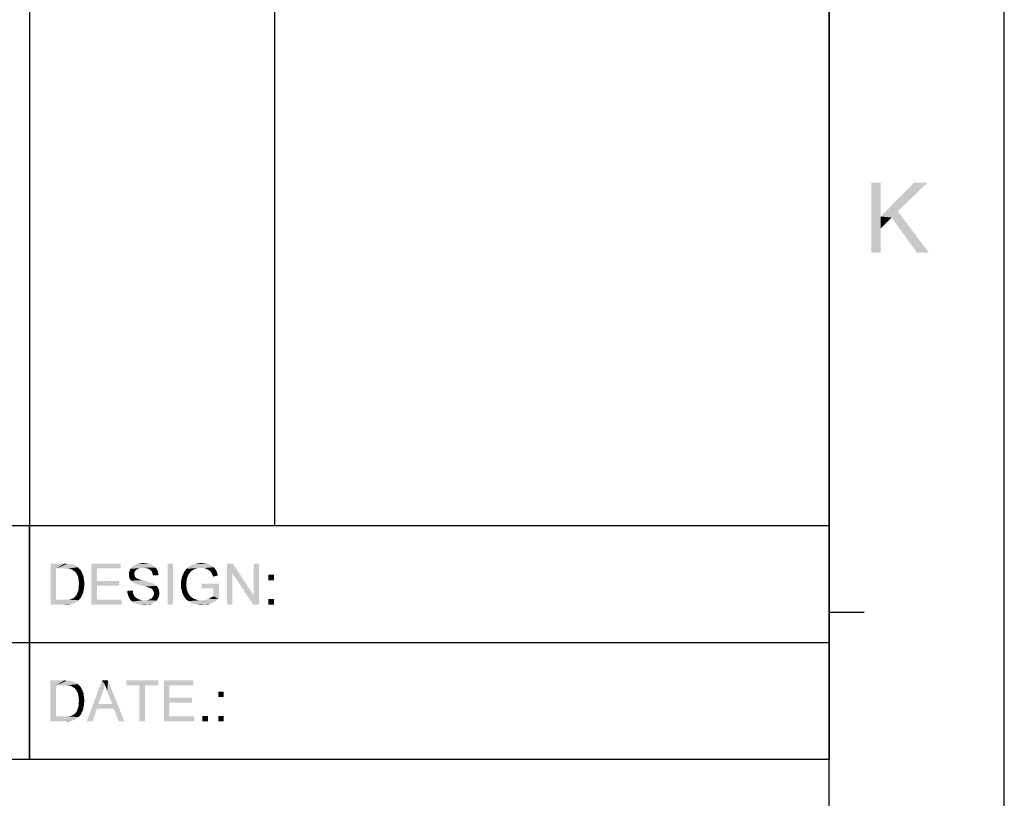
# Model space of a CAD drawing. Extents: x 0 to 1189, y 0 to 841.
# Tile 105 of 125: x 1105 to 1189, y 67 to 133. Entities that reach past the tile are written whole.
import ezdxf

# ---------------------------------------------------------------- set-up
doc = ezdxf.new("R2010")
doc.units = 0
doc.header["$LTSCALE"] = 65.395
doc.header["$MEASUREMENT"] = 0
doc.layers.get('0').update_dxf_attribs({"linetype": 'CONTINUOUS'})

msp = doc.modelspace()

# ---------------------------------------------------------------- linework, layer by layer
at = {"linetype": 'Continuous'}
for p, q in [((1189, 0), (1189, 841)), ((1105.5, 826), (1105.5, 90)), ((1126.5, 826), (1126.5, 90)), ((1174, 826), (1174, 90)), ((1174, 15), (1174, 826)), ((909, 90), (1174, 90)), ((1037, 90), (1174, 90)), ((1105.5, 90), (1105.5, 70)), ((1105.5, 90), (1174, 90)), ((1105.5, 70), (1105.5, 90)), ((1174, 90), (1174, 70)), ((1174, 82.58333), (1177, 82.58333)), ((1037, 80), (1174, 80)), ((909, 70), (1174, 70)), ((1037, 70), (1174, 70)), ((1037, 70), (1174, 70)), ((1174, 40), (1174, 70))]:
    msp.add_line(p, q, dxfattribs=at)
for points in [[(1178.40988, 119.35779), (1178.40988, 116.4689), (1177.60988, 113.35779)], [(1178.40988, 119.35779), (1177.60988, 113.35779), (1177.60988, 119.35779)], [(1182.40988, 119.35779), (1179.87654, 116.91335), (1178.40988, 116.4689)], [(1182.40988, 119.35779), (1178.40988, 116.4689), (1181.25432, 119.35779)], [(1178.40988, 116.4689), (1178.40988, 115.44668), (1177.60988, 113.35779)], [(1179.34321, 116.38002), (1178.40988, 116.4689), (1179.87654, 116.91335)], [(1178.40988, 116.4689), (1179.34321, 116.38002), (1178.40988, 115.44668)], [(1181.52099, 113.35779), (1179.34321, 116.38002), (1179.87654, 116.91335)], [(1181.52099, 113.35779), (1179.87654, 116.91335), (1182.54321, 113.35779)], [(1177.60988, 113.35779), (1178.40988, 115.44668), (1178.40988, 113.35779)], [(1107.30455, 86.75), (1108.49714, 86.75), (1107.77122, 86.33518)], [(1107.77122, 86.33518), (1107.30455, 83.25), (1107.30455, 86.75)], [(1107.77122, 86.33518), (1107.77122, 83.66482), (1107.30455, 83.25)], [(1108.49714, 86.75), (1108.70455, 86.72408), (1107.77122, 86.33518)], [(1108.8601, 86.72408), (1109.01566, 86.69815), (1107.77122, 86.33518)], [(1108.70455, 86.72408), (1108.8601, 86.72408), (1107.77122, 86.33518)], [(1109.11936, 86.69815), (1109.27492, 86.6463), (1107.77122, 86.33518)], [(1109.01566, 86.69815), (1109.11936, 86.69815), (1107.77122, 86.33518)], [(1109.27492, 86.6463), (1109.40455, 86.59444), (1107.77122, 86.33518)], [(1109.40455, 86.59444), (1109.53418, 86.51667), (1107.77122, 86.33518)], [(1109.53418, 86.51667), (1109.63788, 86.43889), (1107.77122, 86.33518)], [(1108.49714, 86.33518), (1107.77122, 86.33518), (1109.63788, 86.43889)], [(1108.70455, 86.30926), (1108.49714, 86.33518), (1109.63788, 86.43889)], [(1108.8601, 86.30926), (1108.70455, 86.30926), (1109.63788, 86.43889)], [(1108.8601, 86.30926), (1109.63788, 86.43889), (1109.76751, 86.30926)], [(1109.76751, 86.30926), (1108.98973, 86.28333), (1108.8601, 86.30926)], [(1109.09344, 86.25741), (1108.98973, 86.28333), (1109.76751, 86.30926)], [(1109.22307, 86.17963), (1109.09344, 86.25741), (1109.76751, 86.30926)], [(1109.22307, 86.17963), (1109.76751, 86.30926), (1109.89714, 86.17963)], [(1109.89714, 86.17963), (1109.3527, 86.10185), (1109.22307, 86.17963)], [(1109.3527, 86.10185), (1109.89714, 86.17963), (1109.97492, 86.02407)], [(1109.97492, 86.02407), (1109.4564, 85.99815), (1109.3527, 86.10185)], [(1110.80455, 86.75), (1113.31936, 86.75), (1111.27122, 86.33518)], [(1111.27122, 86.33518), (1110.80455, 83.25), (1110.80455, 86.75)], [(1111.27122, 86.33518), (1111.27122, 85.27222), (1110.80455, 83.25)], [(1111.27122, 86.33518), (1113.31936, 86.75), (1113.31936, 86.33518)], [(1114.51196, 86.05), (1114.01936, 85.94629), (1114.04529, 86.07593)], [(1114.01936, 85.94629), (1114.51196, 86.05), (1114.48603, 85.94629)], [(1114.58973, 86.1537), (1114.04529, 86.07593), (1114.09714, 86.20556)], [(1114.04529, 86.07593), (1114.58973, 86.1537), (1114.51196, 86.05)], [(1114.77122, 86.28333), (1114.09714, 86.20556), (1114.14899, 86.30926)], [(1114.77122, 86.28333), (1114.66751, 86.23148), (1114.09714, 86.20556)], [(1114.09714, 86.20556), (1114.66751, 86.23148), (1114.58973, 86.1537)], [(1115.26381, 86.38704), (1114.14899, 86.30926), (1114.2527, 86.43889)], [(1115.26381, 86.38704), (1115.0564, 86.36111), (1114.14899, 86.30926)], [(1115.0564, 86.36111), (1114.90085, 86.33518), (1114.14899, 86.30926)], [(1114.14899, 86.30926), (1114.90085, 86.33518), (1114.77122, 86.28333)], [(1116.17122, 86.51667), (1114.2527, 86.43889), (1114.33047, 86.51667)], [(1114.2527, 86.43889), (1116.17122, 86.51667), (1116.30085, 86.41296)], [(1114.2527, 86.43889), (1116.30085, 86.41296), (1115.26381, 86.38704)], [(1116.06751, 86.59445), (1114.33047, 86.51667), (1114.4601, 86.59445)], [(1114.33047, 86.51667), (1116.06751, 86.59445), (1116.17122, 86.51667)], [(1115.91196, 86.67222), (1114.4601, 86.59445), (1114.58973, 86.67222)], [(1114.4601, 86.59445), (1115.91196, 86.67222), (1116.06751, 86.59445)], [(1115.7564, 86.72407), (1114.58973, 86.67222), (1114.74529, 86.72407)], [(1114.58973, 86.67222), (1115.7564, 86.72407), (1115.91196, 86.67222)], [(1115.60085, 86.75), (1114.74529, 86.72407), (1114.90085, 86.75)], [(1114.74529, 86.72407), (1115.60085, 86.75), (1115.7564, 86.72407)], [(1115.41936, 86.77593), (1114.90085, 86.75), (1115.0564, 86.77593)], [(1114.90085, 86.75), (1115.41936, 86.77593), (1115.60085, 86.75)], [(1115.0564, 86.77593), (1115.23788, 86.80185), (1115.41936, 86.77593)], [(1115.44529, 86.36111), (1115.26381, 86.38704), (1116.30085, 86.41296)], [(1115.60085, 86.33518), (1115.44529, 86.36111), (1116.30085, 86.41296)], [(1115.60085, 86.33518), (1116.30085, 86.41296), (1116.37862, 86.30926)], [(1116.37862, 86.30926), (1115.73047, 86.28333), (1115.60085, 86.33518)], [(1115.83418, 86.20556), (1115.73047, 86.28333), (1116.37862, 86.30926)], [(1115.83418, 86.20556), (1116.37862, 86.30926), (1116.4564, 86.17963)], [(1116.4564, 86.17963), (1115.93788, 86.12778), (1115.83418, 86.20556)], [(1115.93788, 86.12778), (1116.4564, 86.17963), (1116.50825, 86.05)], [(1116.50825, 86.05), (1116.01566, 85.99815), (1115.93788, 86.12778)], [(1116.01566, 85.99815), (1116.50825, 86.05), (1116.53418, 85.89444)], [(1117.80455, 86.75), (1117.33788, 83.25), (1117.33788, 86.75)], [(1117.33788, 83.25), (1117.80455, 86.75), (1117.80455, 83.25)], [(1119.3601, 86.10185), (1118.68603, 85.92037), (1118.78973, 86.12778)], [(1119.3601, 86.10185), (1119.28233, 86.02407), (1118.68603, 85.92037)], [(1119.77492, 86.30926), (1119.67122, 86.28333), (1118.78973, 86.12778)], [(1119.77492, 86.30926), (1118.78973, 86.12778), (1118.94529, 86.30926)], [(1119.67122, 86.28333), (1119.54159, 86.23148), (1118.78973, 86.12778)], [(1119.54159, 86.23148), (1119.46381, 86.17963), (1118.78973, 86.12778)], [(1118.78973, 86.12778), (1119.46381, 86.17963), (1119.3601, 86.10185)], [(1120.21566, 86.38704), (1118.94529, 86.30926), (1119.10085, 86.46481)], [(1120.21566, 86.38704), (1119.90455, 86.36111), (1118.94529, 86.30926)], [(1118.94529, 86.30926), (1119.90455, 86.36111), (1119.77492, 86.30926)], [(1121.17492, 86.51667), (1119.10085, 86.46481), (1119.28233, 86.56852)], [(1119.10085, 86.46481), (1121.17492, 86.51667), (1121.30455, 86.43889)], [(1119.10085, 86.46481), (1121.30455, 86.43889), (1120.21566, 86.38704)], [(1120.91566, 86.67222), (1121.04529, 86.59444), (1119.28233, 86.56852)], [(1120.91566, 86.67222), (1119.28233, 86.56852), (1119.51566, 86.67222)], [(1119.28233, 86.56852), (1121.04529, 86.59444), (1121.17492, 86.51667)], [(1120.7601, 86.72407), (1119.51566, 86.67222), (1119.72307, 86.72407)], [(1119.51566, 86.67222), (1120.7601, 86.72407), (1120.91566, 86.67222)], [(1120.39714, 86.77593), (1120.57862, 86.75), (1119.72307, 86.72407)], [(1120.39714, 86.77593), (1119.72307, 86.72407), (1119.9564, 86.77593)], [(1119.72307, 86.72407), (1120.57862, 86.75), (1120.7601, 86.72407)], [(1119.90455, 86.36111), (1120.21566, 86.38704), (1120.0601, 86.36111)], [(1119.9564, 86.77593), (1120.21566, 86.80185), (1120.39714, 86.77593)], [(1120.34529, 86.36111), (1120.21566, 86.38704), (1121.30455, 86.43889)], [(1120.47492, 86.36111), (1120.34529, 86.36111), (1121.30455, 86.43889)], [(1120.57862, 86.33519), (1120.47492, 86.36111), (1121.30455, 86.43889)], [(1120.57862, 86.33519), (1121.30455, 86.43889), (1121.38233, 86.30926)], [(1121.38233, 86.30926), (1120.68233, 86.28333), (1120.57862, 86.33519)], [(1120.78603, 86.23148), (1120.68233, 86.28333), (1121.38233, 86.30926)], [(1120.78603, 86.23148), (1121.38233, 86.30926), (1121.4601, 86.20556)], [(1121.4601, 86.20556), (1120.88973, 86.17963), (1120.78603, 86.23148)], [(1120.96751, 86.12778), (1120.88973, 86.17963), (1121.4601, 86.20556)], [(1120.96751, 86.12778), (1121.4601, 86.20556), (1121.53788, 86.07593)], [(1121.53788, 86.07593), (1121.01936, 86.05), (1120.96751, 86.12778)], [(1121.07122, 85.97222), (1121.01936, 86.05), (1121.53788, 86.07593)], [(1121.07122, 85.97222), (1121.53788, 86.07593), (1121.58973, 85.92037)], [(1122.91196, 86.75), (1122.88603, 85.92037), (1122.41936, 83.25)], [(1122.91196, 86.75), (1122.41936, 83.25), (1122.41936, 86.75)], [(1122.88603, 85.92037), (1122.91196, 86.75), (1124.70085, 84.0537)], [(1124.64899, 83.25), (1124.70085, 84.0537), (1125.16751, 86.75)], [(1124.64899, 83.25), (1125.16751, 86.75), (1125.16751, 83.25)], [(1125.16751, 86.75), (1124.70085, 84.0537), (1124.70085, 86.75)], [(1109.53418, 85.86852), (1109.4564, 85.99815), (1109.97492, 86.02407)], [(1109.53418, 85.86852), (1109.97492, 86.02407), (1110.0527, 85.84259)], [(1110.0527, 85.84259), (1109.63788, 85.68704), (1109.53418, 85.86852)], [(1109.63788, 85.68704), (1110.0527, 85.84259), (1110.13047, 85.66111)], [(1110.13047, 85.66111), (1109.68973, 85.50556), (1109.63788, 85.68704)], [(1109.68973, 85.50556), (1110.13047, 85.66111), (1110.1564, 85.4537)], [(1110.1564, 85.4537), (1109.71566, 85.27222), (1109.68973, 85.50556)], [(1109.71566, 85.27222), (1110.1564, 85.4537), (1110.18233, 85.2463)], [(1110.18233, 85.2463), (1109.74159, 85.01296), (1109.71566, 85.27222)], [(1109.74159, 85.01296), (1110.18233, 85.2463), (1110.20825, 85.01296)], [(1111.27122, 85.27222), (1111.27122, 84.85741), (1110.80455, 83.25)], [(1111.27122, 84.85741), (1113.18973, 85.27222), (1113.18973, 84.85741)], [(1111.27122, 85.27222), (1113.18973, 85.27222), (1111.27122, 84.85741)], [(1114.48603, 85.94629), (1114.48603, 85.84259), (1114.01936, 85.81667)], [(1114.48603, 85.94629), (1114.01936, 85.81667), (1114.01936, 85.94629)], [(1114.01936, 85.81667), (1114.48603, 85.84259), (1114.48603, 85.76482)], [(1114.48603, 85.76482), (1114.01936, 85.71296), (1114.01936, 85.81667)], [(1114.01936, 85.71296), (1114.48603, 85.76482), (1114.51196, 85.68704)], [(1114.51196, 85.68704), (1114.04529, 85.60926), (1114.01936, 85.71296)], [(1114.04529, 85.60926), (1114.51196, 85.68704), (1114.53788, 85.60926)], [(1114.53788, 85.60926), (1114.07122, 85.47963), (1114.04529, 85.60926)], [(1114.53788, 85.60926), (1114.61566, 85.55741), (1114.07122, 85.47963)], [(1114.61566, 85.55741), (1114.64159, 85.50556), (1114.07122, 85.47963)], [(1114.07122, 85.47963), (1114.64159, 85.50556), (1114.69344, 85.47963)], [(1114.69344, 85.47963), (1114.12307, 85.40185), (1114.07122, 85.47963)], [(1114.69344, 85.47963), (1114.77122, 85.4537), (1114.12307, 85.40185)], [(1114.77122, 85.4537), (1114.84899, 85.42778), (1114.12307, 85.40185)], [(1114.12307, 85.40185), (1114.84899, 85.42778), (1114.92677, 85.40185)], [(1114.92677, 85.40185), (1114.20085, 85.29815), (1114.12307, 85.40185)], [(1114.92677, 85.40185), (1115.03047, 85.35), (1114.20085, 85.29815)], [(1115.03047, 85.35), (1115.1601, 85.32407), (1114.20085, 85.29815)], [(1114.20085, 85.29815), (1115.1601, 85.32407), (1115.28973, 85.29815)], [(1115.28973, 85.29815), (1114.27862, 85.22037), (1114.20085, 85.29815)], [(1115.28973, 85.29815), (1115.52307, 85.2463), (1114.27862, 85.22037)], [(1114.27862, 85.22037), (1115.52307, 85.2463), (1115.7564, 85.16852)], [(1115.7564, 85.16852), (1114.38233, 85.14259), (1114.27862, 85.22037)], [(1116.53418, 85.89444), (1116.04159, 85.86852), (1116.01566, 85.99815)], [(1116.04159, 85.86852), (1116.53418, 85.89444), (1116.5601, 85.76482)], [(1116.5601, 85.76482), (1116.09344, 85.73889), (1116.04159, 85.86852)], [(1118.97122, 85.35), (1118.47862, 85.22037), (1118.53047, 85.4537)], [(1118.47862, 85.22037), (1118.97122, 85.35), (1118.94529, 85.16852)], [(1118.94529, 85.16852), (1118.47862, 84.96111), (1118.47862, 85.22037)], [(1119.07492, 85.68704), (1118.99714, 85.53148), (1118.53047, 85.4537)], [(1119.07492, 85.68704), (1118.53047, 85.4537), (1118.58233, 85.68704)], [(1118.53047, 85.4537), (1118.99714, 85.53148), (1118.97122, 85.35)], [(1119.1527, 85.86852), (1118.58233, 85.68704), (1118.68603, 85.92037)], [(1118.58233, 85.68704), (1119.1527, 85.86852), (1119.07492, 85.68704)], [(1118.68603, 85.92037), (1119.28233, 86.02407), (1119.1527, 85.86852)], [(1121.58973, 85.92037), (1121.12307, 85.86852), (1121.07122, 85.97222)], [(1121.17492, 85.76481), (1121.12307, 85.86852), (1121.58973, 85.92037)], [(1121.17492, 85.76481), (1121.58973, 85.92037), (1121.64159, 85.73889)], [(1121.64159, 85.73889), (1121.22677, 85.63519), (1121.17492, 85.76481)], [(1122.41936, 83.25), (1122.88603, 85.92037), (1122.88603, 83.25)], [(1124.70085, 84.0537), (1124.64899, 83.25), (1122.88603, 85.92037)], [(1126.43788, 85.79074), (1125.97122, 85.32408), (1125.97122, 85.79074)], [(1125.97122, 85.32408), (1126.43788, 85.79074), (1126.43788, 85.32408)], [(1110.13047, 84.46852), (1109.63788, 84.33889), (1109.68973, 84.49444)], [(1109.63788, 84.33889), (1110.13047, 84.46852), (1110.10455, 84.28704)], [(1110.18233, 84.62407), (1109.68973, 84.49444), (1109.71566, 84.65)], [(1109.68973, 84.49444), (1110.18233, 84.62407), (1110.13047, 84.46852)], [(1110.20825, 85.01296), (1109.71566, 84.83148), (1109.74159, 85.01296)], [(1109.71566, 84.83148), (1110.20825, 85.01296), (1110.18233, 84.80556)], [(1110.18233, 84.80556), (1109.71566, 84.65), (1109.71566, 84.83148)], [(1109.71566, 84.65), (1110.18233, 84.80556), (1110.18233, 84.62407)], [(1111.27122, 84.85741), (1111.27122, 83.66482), (1110.80455, 83.25)], [(1113.88973, 84.41667), (1114.3564, 84.44259), (1114.3564, 84.31296)], [(1114.3564, 84.31296), (1113.88973, 84.23518), (1113.88973, 84.41667)], [(1114.38233, 85.14259), (1115.7564, 85.16852), (1115.91196, 85.11667)], [(1115.91196, 85.11667), (1114.51196, 85.06481), (1114.38233, 85.14259)], [(1114.51196, 85.06481), (1115.91196, 85.11667), (1116.04159, 85.06481)], [(1116.04159, 85.06481), (1114.61566, 85.01296), (1114.51196, 85.06481)], [(1114.61566, 85.01296), (1116.04159, 85.06481), (1116.17122, 85.01296)], [(1116.17122, 85.01296), (1114.77122, 84.96111), (1114.61566, 85.01296)], [(1114.9527, 84.90926), (1114.77122, 84.96111), (1116.17122, 85.01296)], [(1114.9527, 84.90926), (1116.17122, 85.01296), (1116.30085, 84.90926)], [(1116.30085, 84.90926), (1115.18603, 84.85741), (1114.9527, 84.90926)], [(1115.18603, 84.85741), (1116.30085, 84.90926), (1116.40455, 84.83148)], [(1116.40455, 84.83148), (1115.39344, 84.80556), (1115.18603, 84.85741)], [(1115.57492, 84.7537), (1115.39344, 84.80556), (1116.40455, 84.83148)], [(1115.57492, 84.7537), (1116.40455, 84.83148), (1116.48233, 84.72778)], [(1116.48233, 84.72778), (1115.70455, 84.70185), (1115.57492, 84.7537)], [(1115.78233, 84.67593), (1115.70455, 84.70185), (1116.48233, 84.72778)], [(1115.88603, 84.65), (1115.78233, 84.67593), (1116.48233, 84.72778)], [(1115.96381, 84.59815), (1115.88603, 84.65), (1116.48233, 84.72778)], [(1115.96381, 84.59815), (1116.48233, 84.72778), (1116.53418, 84.59815)], [(1116.53418, 84.59815), (1116.01566, 84.5463), (1115.96381, 84.59815)], [(1116.01566, 84.5463), (1116.53418, 84.59815), (1116.58603, 84.49444)], [(1116.58603, 84.49444), (1116.06751, 84.46852), (1116.01566, 84.5463)], [(1116.06751, 84.46852), (1116.58603, 84.49444), (1116.61196, 84.36481)], [(1116.61196, 84.36481), (1116.14529, 84.33889), (1116.06751, 84.46852)], [(1116.14529, 84.33889), (1116.61196, 84.36481), (1116.63788, 84.23518)], [(1118.94529, 85.16852), (1118.94529, 84.98704), (1118.47862, 84.96111)], [(1118.47862, 84.96111), (1118.94529, 84.98704), (1118.94529, 84.77963)], [(1118.94529, 84.77963), (1118.47862, 84.72778), (1118.47862, 84.96111)], [(1118.47862, 84.72778), (1118.94529, 84.77963), (1118.97122, 84.57222)], [(1118.97122, 84.57222), (1118.53047, 84.49444), (1118.47862, 84.72778)], [(1118.53047, 84.49444), (1118.97122, 84.57222), (1119.02307, 84.39074)], [(1119.02307, 84.39074), (1118.58233, 84.26111), (1118.53047, 84.49444)], [(1118.58233, 84.26111), (1119.02307, 84.39074), (1119.10085, 84.20926)], [(1121.71936, 85.03889), (1120.24159, 84.62407), (1120.24159, 85.03889)], [(1121.2527, 84.62407), (1120.24159, 84.62407), (1121.71936, 85.03889)], [(1121.2527, 83.95), (1121.2527, 84.62407), (1121.71936, 85.03889)], [(1121.2527, 83.95), (1121.71936, 85.03889), (1121.71936, 83.74259)], [(1108.83418, 83.66482), (1109.71566, 83.61296), (1107.30455, 83.25)], [(1108.67862, 83.66482), (1108.83418, 83.66482), (1107.30455, 83.25)], [(1108.52307, 83.66482), (1108.67862, 83.66482), (1107.30455, 83.25)], [(1107.77122, 83.66482), (1108.52307, 83.66482), (1107.30455, 83.25)], [(1109.71566, 83.61296), (1109.53418, 83.48333), (1107.30455, 83.25)], [(1108.83418, 83.66482), (1108.96381, 83.69074), (1109.87122, 83.79445)], [(1108.83418, 83.66482), (1109.87122, 83.79445), (1109.71566, 83.61296)], [(1108.96381, 83.69074), (1109.06751, 83.71667), (1109.87122, 83.79445)], [(1109.06751, 83.71667), (1109.14529, 83.74259), (1109.87122, 83.79445)], [(1109.87122, 83.79445), (1109.14529, 83.74259), (1109.24899, 83.79445)], [(1109.24899, 83.79445), (1109.30085, 83.8463), (1109.92307, 83.89815)], [(1109.24899, 83.79445), (1109.92307, 83.89815), (1109.87122, 83.79445)], [(1109.92307, 83.89815), (1109.30085, 83.8463), (1109.37862, 83.89815)], [(1109.37862, 83.89815), (1109.4564, 83.97593), (1110.00085, 84.02778)], [(1109.37862, 83.89815), (1110.00085, 84.02778), (1109.92307, 83.89815)], [(1110.00085, 84.02778), (1109.4564, 83.97593), (1109.53418, 84.07963)], [(1110.0527, 84.15741), (1109.53418, 84.07963), (1109.58603, 84.20926)], [(1109.53418, 84.07963), (1110.0527, 84.15741), (1110.00085, 84.02778)], [(1110.10455, 84.28704), (1109.58603, 84.20926), (1109.63788, 84.33889)], [(1109.58603, 84.20926), (1110.10455, 84.28704), (1110.0527, 84.15741)], [(1111.27122, 83.66482), (1113.39714, 83.66482), (1110.80455, 83.25)], [(1110.80455, 83.25), (1113.39714, 83.66482), (1113.39714, 83.25)], [(1113.88973, 84.23518), (1114.3564, 84.31296), (1114.38233, 84.18333)], [(1114.38233, 84.18333), (1113.94159, 84.05371), (1113.88973, 84.23518)], [(1114.38233, 84.18333), (1114.43418, 84.07963), (1113.94159, 84.05371)], [(1113.94159, 84.05371), (1114.43418, 84.07963), (1114.48603, 83.97593)], [(1114.48603, 83.97593), (1113.99344, 83.89815), (1113.94159, 84.05371)], [(1113.99344, 83.89815), (1114.48603, 83.97593), (1114.53788, 83.89815)], [(1114.53788, 83.89815), (1114.07122, 83.76852), (1113.99344, 83.89815)], [(1114.53788, 83.89815), (1114.61566, 83.82037), (1114.07122, 83.76852)], [(1114.07122, 83.76852), (1114.61566, 83.82037), (1114.71936, 83.76852)], [(1114.71936, 83.76852), (1114.17492, 83.61296), (1114.07122, 83.76852)], [(1114.71936, 83.76852), (1114.82307, 83.71667), (1114.17492, 83.61296)], [(1114.82307, 83.71667), (1114.92677, 83.66481), (1114.17492, 83.61296)], [(1114.92677, 83.66481), (1115.0564, 83.63889), (1114.17492, 83.61296)], [(1114.17492, 83.61296), (1115.0564, 83.63889), (1115.18603, 83.61296)], [(1115.18603, 83.61296), (1114.27862, 83.50926), (1114.17492, 83.61296)], [(1115.57492, 83.61296), (1116.37862, 83.58704), (1114.27862, 83.50926)], [(1115.44529, 83.61296), (1115.57492, 83.61296), (1114.27862, 83.50926)], [(1115.34159, 83.61296), (1115.44529, 83.61296), (1114.27862, 83.50926)], [(1115.18603, 83.61296), (1115.34159, 83.61296), (1114.27862, 83.50926)], [(1114.27862, 83.50926), (1116.37862, 83.58704), (1116.27492, 83.48333)], [(1116.27492, 83.48333), (1114.40825, 83.40555), (1114.27862, 83.50926)], [(1115.57492, 83.61296), (1115.67862, 83.63889), (1116.4564, 83.69074)], [(1115.57492, 83.61296), (1116.4564, 83.69074), (1116.37862, 83.58704)], [(1116.4564, 83.69074), (1115.67862, 83.63889), (1115.78233, 83.69074)], [(1115.78233, 83.69074), (1115.8601, 83.71667), (1116.53418, 83.82037)], [(1115.78233, 83.69074), (1116.53418, 83.82037), (1116.4564, 83.69074)], [(1115.8601, 83.71667), (1115.93788, 83.76852), (1116.53418, 83.82037)], [(1116.53418, 83.82037), (1115.93788, 83.76852), (1116.01566, 83.8463)], [(1116.01566, 83.8463), (1116.06751, 83.89815), (1116.58603, 83.95)], [(1116.01566, 83.8463), (1116.58603, 83.95), (1116.53418, 83.82037)], [(1116.58603, 83.95), (1116.06751, 83.89815), (1116.14529, 84.05371)], [(1116.63788, 84.23518), (1116.17122, 84.20926), (1116.14529, 84.33889)], [(1116.61196, 84.07963), (1116.14529, 84.05371), (1116.17122, 84.20926)], [(1116.14529, 84.05371), (1116.61196, 84.07963), (1116.58603, 83.95)], [(1116.17122, 84.20926), (1116.63788, 84.23518), (1116.61196, 84.07963)], [(1119.10085, 84.20926), (1118.68603, 84.0537), (1118.58233, 84.26111)], [(1119.10085, 84.20926), (1119.17862, 84.07963), (1118.68603, 84.0537)], [(1118.68603, 84.0537), (1119.17862, 84.07963), (1119.28233, 83.95)], [(1119.28233, 83.95), (1118.78973, 83.8463), (1118.68603, 84.0537)], [(1118.78973, 83.8463), (1119.28233, 83.95), (1119.41196, 83.8463)], [(1119.41196, 83.8463), (1118.94529, 83.66482), (1118.78973, 83.8463)], [(1119.41196, 83.8463), (1119.56751, 83.74259), (1118.94529, 83.66482)], [(1119.56751, 83.74259), (1119.72307, 83.69074), (1118.94529, 83.66482)], [(1118.94529, 83.66482), (1119.72307, 83.69074), (1119.87862, 83.63889)], [(1119.87862, 83.63889), (1119.12677, 83.53519), (1118.94529, 83.66482)], [(1119.87862, 83.63889), (1120.03418, 83.61296), (1119.12677, 83.53519)], [(1120.37122, 83.61296), (1121.53788, 83.61296), (1119.12677, 83.53519)], [(1120.21566, 83.61296), (1120.37122, 83.61296), (1119.12677, 83.53519)], [(1120.03418, 83.61296), (1120.21566, 83.61296), (1119.12677, 83.53519)], [(1119.12677, 83.53519), (1121.53788, 83.61296), (1121.3564, 83.48333)], [(1121.3564, 83.48333), (1119.30825, 83.40555), (1119.12677, 83.53519)], [(1120.37122, 83.61296), (1120.52677, 83.63889), (1121.71936, 83.74259)], [(1120.37122, 83.61296), (1121.71936, 83.74259), (1121.53788, 83.61296)], [(1120.52677, 83.63889), (1120.6564, 83.66482), (1121.71936, 83.74259)], [(1120.6564, 83.66482), (1120.81196, 83.71667), (1121.71936, 83.74259)], [(1121.71936, 83.74259), (1120.81196, 83.71667), (1120.94159, 83.76852)], [(1120.94159, 83.76852), (1121.14899, 83.89815), (1121.2527, 83.95)], [(1121.71936, 83.74259), (1120.94159, 83.76852), (1121.2527, 83.95)], [(1120.94159, 83.76852), (1121.04529, 83.8463), (1121.14899, 83.89815)], [(1126.43788, 83.71667), (1125.97122, 83.25), (1125.97122, 83.71667)], [(1125.97122, 83.25), (1126.43788, 83.71667), (1126.43788, 83.25)], [(1109.53418, 83.48333), (1109.3527, 83.37963), (1107.30455, 83.25)], [(1109.3527, 83.37963), (1109.11936, 83.30185), (1107.30455, 83.25)], [(1108.54899, 83.25), (1107.30455, 83.25), (1109.11936, 83.30185)], [(1108.54899, 83.25), (1109.11936, 83.30185), (1108.8601, 83.25)], [(1114.40825, 83.40555), (1116.27492, 83.48333), (1116.14529, 83.40555)], [(1116.14529, 83.40555), (1114.56381, 83.32778), (1114.40825, 83.40555)], [(1114.56381, 83.32778), (1116.14529, 83.40555), (1116.01566, 83.32778)], [(1116.01566, 83.32778), (1114.71936, 83.27593), (1114.56381, 83.32778)], [(1114.92677, 83.25), (1114.71936, 83.27593), (1116.01566, 83.32778)], [(1115.70455, 83.25), (1114.92677, 83.25), (1116.01566, 83.32778)], [(1115.70455, 83.25), (1115.13418, 83.22407), (1114.92677, 83.25)], [(1115.13418, 83.22407), (1115.70455, 83.25), (1115.52307, 83.22407)], [(1115.52307, 83.22407), (1115.34159, 83.19815), (1115.13418, 83.22407)], [(1115.70455, 83.25), (1116.01566, 83.32778), (1115.8601, 83.25)], [(1119.30825, 83.40555), (1121.3564, 83.48333), (1121.17492, 83.40555)], [(1121.17492, 83.40555), (1119.54159, 83.30185), (1119.30825, 83.40555)], [(1121.17492, 83.40555), (1120.99344, 83.32778), (1119.54159, 83.30185)], [(1119.77492, 83.25), (1119.54159, 83.30185), (1120.99344, 83.32778)], [(1120.63047, 83.25), (1119.77492, 83.25), (1120.99344, 83.32778)], [(1120.63047, 83.25), (1120.00825, 83.22407), (1119.77492, 83.25)], [(1120.00825, 83.22407), (1120.63047, 83.25), (1120.44899, 83.22407)], [(1120.44899, 83.22407), (1120.26751, 83.19815), (1120.00825, 83.22407)], [(1120.63047, 83.25), (1120.99344, 83.32778), (1120.81196, 83.25)], [(1107.29954, 76.75), (1108.49213, 76.75), (1107.7662, 76.33518)], [(1107.7662, 76.33518), (1107.29954, 73.25), (1107.29954, 76.75)], [(1108.49213, 76.75), (1108.69954, 76.72408), (1107.7662, 76.33518)], [(1111.9662, 76.38704), (1110.41065, 73.25), (1111.70694, 76.75)], [(1111.70694, 76.75), (1112.22546, 76.75), (1111.9662, 76.38704)], [(1112.01806, 76.23148), (1111.9662, 76.38704), (1112.22546, 76.75)], [(1112.09583, 76.05), (1112.01806, 76.23148), (1112.22546, 76.75)], [(1112.14769, 75.84259), (1112.09583, 76.05), (1112.22546, 76.75)], [(1112.22546, 75.63519), (1112.14769, 75.84259), (1112.22546, 76.75)], [(1112.58843, 74.72778), (1112.22546, 75.63519), (1112.22546, 76.75)], [(1112.71806, 74.33889), (1112.58843, 74.72778), (1112.22546, 76.75)], [(1113.13287, 73.25), (1112.71806, 74.33889), (1112.22546, 76.75)], [(1113.13287, 73.25), (1112.22546, 76.75), (1113.62546, 73.25)], [(1116.52917, 76.75), (1113.78102, 76.33518), (1113.78102, 76.75)], [(1114.92176, 76.33518), (1113.78102, 76.33518), (1116.52917, 76.75)], [(1115.38843, 76.33518), (1114.92176, 76.33518), (1116.52917, 76.75)], [(1115.38843, 76.33518), (1116.52917, 76.75), (1116.52917, 76.33518)], [(1117.02176, 76.75), (1119.53657, 76.75), (1117.48843, 76.33518)], [(1117.48843, 76.33518), (1117.02176, 73.25), (1117.02176, 76.75)], [(1117.48843, 76.33518), (1119.53657, 76.75), (1119.53657, 76.33518)], [(1107.7662, 76.33518), (1107.7662, 73.66482), (1107.29954, 73.25)], [(1108.85509, 76.72408), (1109.01065, 76.69815), (1107.7662, 76.33518)], [(1108.69954, 76.72408), (1108.85509, 76.72408), (1107.7662, 76.33518)], [(1109.11435, 76.69815), (1109.26991, 76.6463), (1107.7662, 76.33518)], [(1109.01065, 76.69815), (1109.11435, 76.69815), (1107.7662, 76.33518)], [(1109.26991, 76.6463), (1109.39954, 76.59444), (1107.7662, 76.33518)], [(1109.39954, 76.59444), (1109.52917, 76.51667), (1107.7662, 76.33518)], [(1109.52917, 76.51667), (1109.63287, 76.43889), (1107.7662, 76.33518)], [(1108.49213, 76.33518), (1107.7662, 76.33518), (1109.63287, 76.43889)], [(1108.69954, 76.30926), (1108.49213, 76.33518), (1109.63287, 76.43889)], [(1108.85509, 76.30926), (1108.69954, 76.30926), (1109.63287, 76.43889)], [(1108.85509, 76.30926), (1109.63287, 76.43889), (1109.7625, 76.30926)], [(1109.7625, 76.30926), (1108.98472, 76.28333), (1108.85509, 76.30926)], [(1109.08843, 76.25741), (1108.98472, 76.28333), (1109.7625, 76.30926)], [(1109.21806, 76.17963), (1109.08843, 76.25741), (1109.7625, 76.30926)], [(1109.21806, 76.17963), (1109.7625, 76.30926), (1109.89213, 76.17963)], [(1109.89213, 76.17963), (1109.34769, 76.10185), (1109.21806, 76.17963)], [(1109.34769, 76.10185), (1109.89213, 76.17963), (1109.96991, 76.02407)], [(1109.96991, 76.02407), (1109.45139, 75.99815), (1109.34769, 76.10185)], [(1109.52917, 75.86852), (1109.45139, 75.99815), (1109.96991, 76.02407)], [(1109.52917, 75.86852), (1109.96991, 76.02407), (1110.04769, 75.84259)], [(1111.9662, 76.38704), (1111.8625, 76.02407), (1110.41065, 73.25)], [(1111.8625, 76.02407), (1111.7588, 75.68704), (1110.41065, 73.25)], [(1115.38843, 76.33518), (1114.92176, 73.25), (1114.92176, 76.33518)], [(1114.92176, 73.25), (1115.38843, 76.33518), (1115.38843, 73.25)], [(1117.48843, 76.33518), (1117.48843, 75.27222), (1117.02176, 73.25)], [(1110.04769, 75.84259), (1109.63287, 75.68704), (1109.52917, 75.86852)], [(1109.63287, 75.68704), (1110.04769, 75.84259), (1110.12546, 75.66111)], [(1110.12546, 75.66111), (1109.68472, 75.50556), (1109.63287, 75.68704)], [(1109.68472, 75.50556), (1110.12546, 75.66111), (1110.15139, 75.4537)], [(1110.15139, 75.4537), (1109.71065, 75.27222), (1109.68472, 75.50556)], [(1109.71065, 75.27222), (1110.15139, 75.4537), (1110.17731, 75.2463)], [(1110.17731, 75.2463), (1109.73657, 75.01296), (1109.71065, 75.27222)], [(1109.73657, 75.01296), (1110.17731, 75.2463), (1110.20324, 75.01296)], [(1111.7588, 75.68704), (1111.39583, 74.72778), (1110.41065, 73.25)], [(1117.48843, 75.27222), (1117.48843, 74.85741), (1117.02176, 73.25)], [(1117.48843, 74.85741), (1119.40694, 75.27222), (1119.40694, 74.85741)], [(1117.48843, 75.27222), (1119.40694, 75.27222), (1117.48843, 74.85741)], [(1122.12917, 75.79074), (1121.6625, 75.32408), (1121.6625, 75.79074)], [(1121.6625, 75.32408), (1122.12917, 75.79074), (1122.12917, 75.32408)], [(1110.09954, 74.28704), (1109.58102, 74.20926), (1109.63287, 74.33889)], [(1109.58102, 74.20926), (1110.09954, 74.28704), (1110.04769, 74.15741)], [(1110.12546, 74.46852), (1109.63287, 74.33889), (1109.68472, 74.49444)], [(1109.63287, 74.33889), (1110.12546, 74.46852), (1110.09954, 74.28704)], [(1110.17731, 74.62407), (1109.68472, 74.49444), (1109.71065, 74.65)], [(1109.68472, 74.49444), (1110.17731, 74.62407), (1110.12546, 74.46852)], [(1110.20324, 75.01296), (1109.71065, 74.83148), (1109.73657, 75.01296)], [(1109.71065, 74.83148), (1110.20324, 75.01296), (1110.17731, 74.80556)], [(1110.17731, 74.80556), (1109.71065, 74.65), (1109.71065, 74.83148)], [(1109.71065, 74.65), (1110.17731, 74.80556), (1110.17731, 74.62407)], [(1111.39583, 74.72778), (1111.2662, 74.33889), (1110.41065, 73.25)], [(1110.41065, 73.25), (1111.2662, 74.33889), (1110.90324, 73.25)], [(1111.39583, 74.72778), (1112.58843, 74.72778), (1111.2662, 74.33889)], [(1112.71806, 74.33889), (1111.2662, 74.33889), (1112.58843, 74.72778)], [(1117.48843, 74.85741), (1117.48843, 73.66482), (1117.02176, 73.25)], [(1108.82917, 73.66482), (1109.71065, 73.61296), (1107.29954, 73.25)], [(1108.67361, 73.66482), (1108.82917, 73.66482), (1107.29954, 73.25)], [(1108.51806, 73.66482), (1108.67361, 73.66482), (1107.29954, 73.25)], [(1107.7662, 73.66482), (1108.51806, 73.66482), (1107.29954, 73.25)], [(1109.71065, 73.61296), (1109.52917, 73.48333), (1107.29954, 73.25)], [(1109.52917, 73.48333), (1109.34769, 73.37963), (1107.29954, 73.25)], [(1109.34769, 73.37963), (1109.11435, 73.30185), (1107.29954, 73.25)], [(1108.82917, 73.66482), (1108.9588, 73.69074), (1109.8662, 73.79445)], [(1108.82917, 73.66482), (1109.8662, 73.79445), (1109.71065, 73.61296)], [(1108.9588, 73.69074), (1109.0625, 73.71667), (1109.8662, 73.79445)], [(1109.0625, 73.71667), (1109.14028, 73.74259), (1109.8662, 73.79445)], [(1109.8662, 73.79445), (1109.14028, 73.74259), (1109.24398, 73.79445)], [(1109.24398, 73.79445), (1109.29583, 73.8463), (1109.91806, 73.89815)], [(1109.24398, 73.79445), (1109.91806, 73.89815), (1109.8662, 73.79445)], [(1109.91806, 73.89815), (1109.29583, 73.8463), (1109.37361, 73.89815)], [(1109.37361, 73.89815), (1109.45139, 73.97593), (1109.99583, 74.02778)], [(1109.37361, 73.89815), (1109.99583, 74.02778), (1109.91806, 73.89815)], [(1109.99583, 74.02778), (1109.45139, 73.97593), (1109.52917, 74.07963)], [(1110.04769, 74.15741), (1109.52917, 74.07963), (1109.58102, 74.20926)], [(1109.52917, 74.07963), (1110.04769, 74.15741), (1109.99583, 74.02778)], [(1117.48843, 73.66482), (1119.61435, 73.66482), (1117.02176, 73.25)], [(1117.02176, 73.25), (1119.61435, 73.66482), (1119.61435, 73.25)], [(1120.78102, 73.71667), (1120.31435, 73.25), (1120.31435, 73.71667)], [(1120.31435, 73.25), (1120.78102, 73.71667), (1120.78102, 73.25)], [(1122.12917, 73.71667), (1121.6625, 73.25), (1121.6625, 73.71667)], [(1121.6625, 73.25), (1122.12917, 73.71667), (1122.12917, 73.25)], [(1108.54398, 73.25), (1107.29954, 73.25), (1109.11435, 73.30185)], [(1108.54398, 73.25), (1109.11435, 73.30185), (1108.85509, 73.25)]]:
    msp.add_solid(points, dxfattribs=at)

doc.saveas('drawing.dxf')
